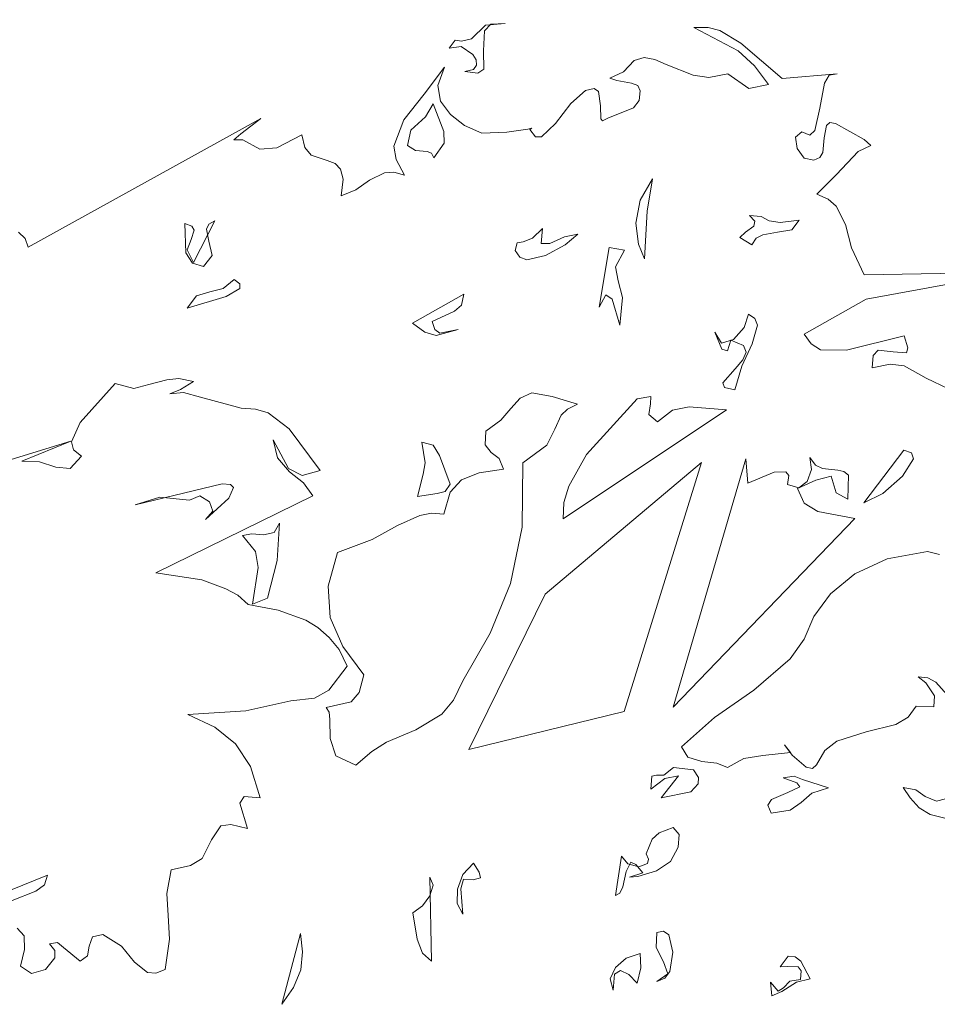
# Model space of a CAD drawing. Header units: millimetres. Extents: x -409347 to -76892, y 286088 to 1850972.
# Tile 16 of 256: x -303484 to -299545, y 427812 to 432039. Entities that reach past the tile are written whole.
import ezdxf

# ---------------------------------------------------------------- set-up
doc = ezdxf.new("R2010")
doc.units = ezdxf.units.MM
doc.linetypes.add('DGN Style 2', pattern=[3.08948, 1.853688, -1.235792])
for name, color, linetype, lineweight in [('a_drzewa 2', 7, 'Continuous', 0), ('A_P_WAND_BET_A_X', 25, 'Continuous', 0), ('A_P_WAND_BET_V_X', 131, 'DGN Style 2', 0)]:
    doc.layers.add(name, color=color, linetype=linetype, lineweight=lineweight)

msp = doc.modelspace()

# ---------------------------------------------------------------- linework, layer by layer
at = {"layer": 'a_drzewa 2'}
for p, q in [((-301544.5, 431957.3), (-301484.9, 432015.3)), ((-301461.8, 432020.2), (-301488.7, 431991.4)), ((-301484.9, 432015.3), (-301400.3, 432022.5)), ((-301400.3, 432022.5), (-301461.8, 432020.2)), ((-301488.7, 431991.4), (-301493.1, 431905.8)), ((-300400, 431905.3), (-300590.9, 432006.6)), ((-300400, 431905.3), (-300590.9, 432006.6)), ((-300590.9, 432006.6), (-300529.1, 432006)), ((-300529.1, 432006), (-300478, 431992.7)), ((-300478, 431992.7), (-300388.2, 431938.7)), ((-301641, 431916.7), (-301614.6, 431951.3)), ((-301614.6, 431951.3), (-301587.8, 431947.7)), ((-301587.8, 431947.7), (-301544.5, 431957.3)), ((-300388.2, 431938.7), (-300210.6, 431786.4)), ((-301588.7, 431924.1), (-301641, 431916.7)), ((-301538.8, 431890.2), (-301588.7, 431924.1)), ((-301525.1, 431867.8), (-301538.8, 431890.2)), ((-301493.1, 431905.8), (-301492.2, 431826.6)), ((-300329.9, 431840.8), (-300400, 431905.3)), ((-301536.2, 431825.8), (-301523.1, 431844.5)), ((-301523.1, 431844.5), (-301525.1, 431867.8)), ((-300891.9, 431816.2), (-300846.1, 431864.2)), ((-300846.1, 431864.2), (-300803.1, 431876.7)), ((-300803.1, 431876.7), (-300758.3, 431868.8)), ((-300758.3, 431868.8), (-300709.4, 431846.6)), ((-300709.4, 431846.6), (-300593.8, 431800.6)), ((-301747.5, 431719.5), (-301660.5, 431835.7)), ((-301660.5, 431835.7), (-301689, 431756.9)), ((-301573.7, 431816.7), (-301536.2, 431825.8)), ((-301517.2, 431809.8), (-301573.7, 431816.7)), ((-301492.2, 431826.6), (-301517.2, 431809.8)), ((-300951.2, 431787.7), (-300891.9, 431816.2)), ((-300593.8, 431800.6), (-300525.5, 431791.8)), ((-300525.5, 431791.8), (-300444.6, 431807.5)), ((-300444.6, 431807.5), (-300354, 431744.7)), ((-300270.1, 431760.7), (-300329.9, 431840.8)), ((-300210.6, 431786.4), (-299974.4, 431806.6)), ((-300009.1, 431800.7), (-300029.7, 431766.6)), ((-299974.4, 431806.6), (-300009.1, 431800.7)), ((-300921, 431778.5), (-300951.2, 431787.7)), ((-300858.3, 431766.2), (-300921, 431778.5)), ((-300831, 431756.8), (-300858.3, 431766.2)), ((-300354, 431744.7), (-300270.1, 431760.7)), ((-300029.7, 431766.6), (-300049.9, 431659.1)), ((-301835, 431609.2), (-301747.5, 431719.5)), ((-301689, 431756.9), (-301677.4, 431690.3)), ((-301118.2, 431679.4), (-301055.4, 431734.7)), ((-301055.4, 431734.7), (-301018, 431743.8)), ((-301018, 431743.8), (-300999.2, 431730.7)), ((-300999.2, 431730.7), (-300991, 431669.7)), ((-300820.3, 431734.2), (-300831, 431756.8)), ((-300825.5, 431692.6), (-300820.3, 431734.2)), ((-301742.2, 431623), (-301708.8, 431678.8)), ((-301708.8, 431678.8), (-301663.3, 431559.3)), ((-301677.4, 431690.3), (-301634.3, 431632.3)), ((-301184.4, 431594.4), (-301118.2, 431679.4)), ((-300849.3, 431661.2), (-300825.5, 431692.6)), ((-301634.3, 431632.3), (-301574.4, 431584.5)), ((-300991, 431669.7), (-300989.2, 431614)), ((-300960.1, 431616.5), (-300849.3, 431661.2)), ((-300049.9, 431659.1), (-300071.1, 431563.3)), ((-303448.4, 431062.7), (-302449.7, 431615.4)), ((-302449.7, 431615.4), (-302535.1, 431549.3)), ((-301878.3, 431496.8), (-301835, 431609.2)), ((-301804.8, 431564.8), (-301742.2, 431623)), ((-301244.1, 431536.4), (-301184.4, 431594.4)), ((-300989.2, 431614), (-300982.6, 431605.7)), ((-300982.6, 431605.7), (-300960.1, 431616.5)), ((-300020.1, 431585.3), (-300006.5, 431598.2)), ((-300006.5, 431598.2), (-299982.6, 431594.3)), ((-299982.6, 431594.3), (-299859.2, 431525.6)), ((-302535.1, 431549.3), (-302565.2, 431523.2)), ((-301819.7, 431498.9), (-301804.8, 431564.8)), ((-301663.3, 431559.3), (-301662, 431509.4)), ((-301574.4, 431584.5), (-301501.1, 431552.6)), ((-301501.1, 431552.6), (-301392.7, 431556)), ((-301392.7, 431556), (-301302.8, 431569.5)), ((-301302.8, 431569.5), (-301285.5, 431574)), ((-301285.5, 431574), (-301293.8, 431567.4)), ((-301293.8, 431567.4), (-301270.6, 431537)), ((-300126.5, 431558.5), (-300153.9, 431535.6)), ((-300092.9, 431543.8), (-300126.5, 431558.5)), ((-300071.1, 431563.3), (-300092.9, 431543.8)), ((-300030.2, 431531.5), (-300020.1, 431585.3)), ((-302565.2, 431523.2), (-302527, 431523.6)), ((-302527, 431523.6), (-302453, 431482.9)), ((-302380.1, 431489.1), (-302273.2, 431545.3)), ((-302273.2, 431545.3), (-302259.8, 431490.6)), ((-301662, 431509.4), (-301706.6, 431446.8)), ((-301270.6, 431537), (-301244.1, 431536.4)), ((-300153.9, 431535.6), (-300146.8, 431486.3)), ((-300036.6, 431469.3), (-300030.2, 431531.5)), ((-299859.2, 431525.6), (-299830.5, 431498.6)), ((-302453, 431482.9), (-302380.1, 431489.1)), ((-302259.8, 431490.6), (-302233.4, 431457.6)), ((-301867.5, 431438.9), (-301878.3, 431496.8)), ((-301785.6, 431478.3), (-301819.7, 431498.9)), ((-301735.3, 431473.8), (-301785.6, 431478.3)), ((-301717, 431466.5), (-301735.3, 431473.8)), ((-301706.6, 431446.8), (-301717, 431466.5)), ((-300146.8, 431486.3), (-300116.8, 431444.8)), ((-300049.4, 431447.6), (-300036.6, 431469.3)), ((-299884.2, 431473.5), (-299978.5, 431374.3)), ((-299830.5, 431498.6), (-299884.2, 431473.5)), ((-302233.4, 431457.6), (-302163.8, 431434.2)), ((-302163.8, 431434.2), (-302130.5, 431422.3)), ((-302130.5, 431422.3), (-302107.8, 431397.8)), ((-301832.3, 431371.4), (-301867.5, 431438.9)), ((-300116.8, 431444.8), (-300074.9, 431436.6)), ((-300074.9, 431436.6), (-300049.4, 431447.6)), ((-302107.8, 431397.8), (-302095.3, 431354.8)), ((-301983.3, 431349.7), (-301918.4, 431381.7)), ((-301918.4, 431381.7), (-301877.6, 431385.2)), ((-301877.6, 431385.2), (-301832.3, 431371.4)), ((-302095.3, 431354.8), (-302103.9, 431283.6)), ((-302041.5, 431309.5), (-301983.3, 431349.7)), ((-300821.2, 431264), (-300767.4, 431356.8)), ((-300767.4, 431356.8), (-300790.7, 431216.7)), ((-299978.5, 431374.3), (-300062.4, 431290.8)), ((-302103.9, 431283.6), (-302041.5, 431309.5)), ((-300839.2, 431165.5), (-300821.2, 431264)), ((-300062.4, 431290.8), (-300013.5, 431268.5)), ((-300013.5, 431268.5), (-299978.7, 431239.2)), ((-300790.7, 431216.7), (-300802.6, 431012.9)), ((-299978.7, 431239.2), (-299939.6, 431160.2)), ((-302737.6, 430997.2), (-302647.1, 431175.4)), ((-302647.1, 431175.4), (-302672.3, 431161.5)), ((-300828.5, 431075.3), (-300839.2, 431165.5)), ((-300351.3, 431198.5), (-300301, 431193.9)), ((-300328.7, 431173.9), (-300351.3, 431198.5)), ((-300332.7, 431153), (-300328.7, 431173.9)), ((-300301, 431193.9), (-300267.1, 431176.3)), ((-300267.1, 431176.3), (-300219.5, 431168.6)), ((-300219.5, 431168.6), (-300138.1, 431178.5)), ((-300138.1, 431178.5), (-300169.8, 431137.6)), ((-303489.2, 431126.8), (-303460.4, 431099.9)), ((-302775.4, 431164.4), (-302745, 431152.3)), ((-302770.5, 431038.5), (-302775.4, 431164.4)), ((-302734.8, 431135.6), (-302749, 431096.1)), ((-302745, 431152.3), (-302734.8, 431135.6)), ((-302672.3, 431161.5), (-302682.3, 431140)), ((-302682.3, 431140), (-302671.9, 431088)), ((-301283.2, 431101.1), (-301239.8, 431143)), ((-301239.8, 431143), (-301246, 431077.8)), ((-300393.2, 431103.8), (-300368.7, 431126.5)), ((-300368.7, 431126.5), (-300332.7, 431153)), ((-300230.6, 431126.5), (-300294.2, 431115.2)), ((-300169.8, 431137.6), (-300230.6, 431126.5)), ((-299939.6, 431160.2), (-299913.4, 431059.6)), ((-303460.4, 431099.9), (-303448.4, 431062.7)), ((-302749, 431096.1), (-302765.7, 431050.6)), ((-302671.9, 431088), (-302657.9, 431027.5)), ((-301358, 431047.7), (-301349.1, 431080.8)), ((-301349.1, 431080.8), (-301323.1, 431085.9)), ((-301323.1, 431085.9), (-301283.2, 431101.1)), ((-301207.8, 431078.2), (-301145.6, 431107)), ((-301145.6, 431107), (-301087.8, 431117.8)), ((-301087.8, 431117.8), (-301142.6, 431072)), ((-300340.6, 431073), (-300393.2, 431103.8)), ((-300322.4, 431101), (-300340.6, 431073)), ((-300294.2, 431115.2), (-300322.4, 431101)), ((-302743.2, 430993.8), (-302770.5, 431038.5)), ((-302765.7, 431050.6), (-302737.6, 430997.2)), ((-301338, 431020), (-301358, 431047.7)), ((-301246, 431077.8), (-301207.8, 431078.2)), ((-301142.6, 431072), (-301226.9, 431026.6)), ((-300996.4, 430805.4), (-300953.7, 431061.7)), ((-300953.7, 431061.7), (-300888, 431049.7)), ((-300888, 431049.7), (-300926.1, 430978.9)), ((-300802.6, 431012.9), (-300828.5, 431075.3)), ((-299913.4, 431059.6), (-299859.4, 430943.8)), ((-302657.9, 431027.5), (-302695, 430980.3)), ((-301307.6, 431007.9), (-301338, 431020)), ((-301226.9, 431026.6), (-301307.6, 431007.9)), ((-302695, 430980.3), (-302743.2, 430993.8)), ((-300926.1, 430978.9), (-300915, 430918.1)), ((-299199.6, 430959.1), (-299850.4, 430838.8)), ((-302610.5, 430884.7), (-302563.9, 430923.9)), ((-302563.9, 430923.9), (-302538.8, 430905.5)), ((-300915, 430918.1), (-300897.1, 430846.2)), ((-299859.4, 430943.8), (-299266.7, 430953.4)), ((-302725.4, 430854.3), (-302668, 430870.9)), ((-302668, 430870.9), (-302610.5, 430884.7)), ((-302539.9, 430884.8), (-302598.7, 430850.4)), ((-302538.8, 430905.5), (-302539.9, 430884.8)), ((-302764.9, 430801), (-302725.4, 430854.3)), ((-302598.7, 430850.4), (-302764.9, 430801)), ((-301798.6, 430736.7), (-301577.1, 430861.4)), ((-301577.1, 430861.4), (-301587.7, 430813.5)), ((-300968.6, 430857.7), (-300996.4, 430805.4)), ((-300940.6, 430839.5), (-300968.6, 430857.7)), ((-300907.5, 430727.8), (-300940.6, 430839.5)), ((-300897.1, 430846.2), (-300907.5, 430727.8)), ((-299850.4, 430838.8), (-300116.8, 430689.6)), ((-301617.8, 430787.4), (-301714, 430744)), ((-301587.7, 430813.5), (-301617.8, 430787.4)), ((-301714, 430744), (-301702.2, 430709.7)), ((-300374.8, 430717.5), (-300356.2, 430774.9)), ((-300356.2, 430774.9), (-300328.2, 430756.7)), ((-300328.2, 430756.7), (-300317, 430728.3)), ((-301745.3, 430697.2), (-301798.6, 430736.7)), ((-301702.2, 430709.7), (-301680.3, 430693.9)), ((-301602.3, 430709.4), (-301697.1, 430683.7)), ((-301680.3, 430693.9), (-301602.3, 430709.4)), ((-300420.4, 430666.6), (-300374.8, 430717.5)), ((-300317, 430728.3), (-300339.4, 430647.1)), ((-301697.1, 430683.7), (-301745.3, 430697.2)), ((-300469.7, 430624.2), (-300499.5, 430698)), ((-300499.5, 430698), (-300471.9, 430650.4)), ((-300471.9, 430650.4), (-300420.4, 430666.6)), ((-300431.8, 430662.7), (-300445.6, 430617.4)), ((-300377.1, 430640.9), (-300431.8, 430662.7)), ((-300116.8, 430689.6), (-300086.8, 430648.1)), ((-299934.5, 430620), (-299687.2, 430682.3)), ((-299687.2, 430682.3), (-299671, 430630.8)), ((-300445.6, 430617.4), (-300469.7, 430624.2)), ((-300339.4, 430647.1), (-300384.2, 430552.2)), ((-300365.8, 430612.5), (-300377.1, 430640.9)), ((-300086.8, 430648.1), (-300046.4, 430622.2)), ((-300046.4, 430622.2), (-299934.5, 430620)), ((-299799.4, 430619.8), (-299821, 430597.4)), ((-299734.2, 430613.6), (-299799.4, 430619.8)), ((-299671, 430630.8), (-299678, 430609.6)), ((-300412.6, 430540.9), (-300380.6, 430578.9)), ((-300380.6, 430578.9), (-300365.8, 430612.5)), ((-299821, 430597.4), (-299825.2, 430544.2)), ((-299678, 430609.6), (-299734.2, 430613.6)), ((-300466.2, 430480.5), (-300412.6, 430540.9)), ((-300384.2, 430552.2), (-300413.6, 430449.7)), ((-299825.2, 430544.2), (-299747.2, 430559.6)), ((-299747.2, 430559.6), (-299687.9, 430553)), ((-299687.9, 430553), (-299592.2, 430499.5)), ((-302853.2, 430493.7), (-302930.7, 430472.4)), ((-302800.7, 430498.2), (-302853.2, 430493.7)), ((-302737.9, 430485.9), (-302800.7, 430498.2)), ((-299592.2, 430499.5), (-299497.3, 430454.7)), ((-303075.1, 430477.6), (-303225.3, 430309.1)), ((-302993.9, 430455.2), (-303075.1, 430477.6)), ((-302930.7, 430472.4), (-302993.9, 430455.2)), ((-302839.2, 430433.2), (-302793.8, 430451.8)), ((-302793.8, 430451.8), (-302737.9, 430485.9)), ((-300458.6, 430460.6), (-300466.2, 430480.5)), ((-300413.6, 430449.7), (-300458.6, 430460.6)), ((-302780.9, 430438.2), (-302839.2, 430433.2)), ((-302708.6, 430417.9), (-302780.9, 430438.2)), ((-302534.2, 430371.1), (-302708.6, 430417.9)), ((-301376.4, 430370.3), (-301336.2, 430414.9)), ((-301336.2, 430414.9), (-301285.2, 430436.9)), ((-301285.2, 430436.9), (-301198.6, 430420.8)), ((-301198.6, 430420.8), (-301090.1, 430388.9)), ((-301050.9, 430171.9), (-300833.4, 430410.9)), ((-300833.4, 430410.9), (-300775.6, 430421.7)), ((-300775.6, 430421.7), (-300775.7, 430389.4)), ((-302472.2, 430367.6), (-302534.2, 430371.1)), ((-302417.9, 430351.7), (-302472.2, 430367.6)), ((-301419.1, 430319.6), (-301376.4, 430370.3)), ((-301132.3, 430367.7), (-301159.5, 430341.8)), ((-300450.4, 430364.3), (-301150.7, 429896)), ((-301090.1, 430388.9), (-301132.3, 430367.7)), ((-300775.7, 430389.4), (-300783.6, 430344.6)), ((-300745.6, 430312.6), (-300682.3, 430362.1)), ((-300682.3, 430362.1), (-300610.1, 430377.1)), ((-300610.1, 430377.1), (-300450.4, 430364.3)), ((-302326.9, 430283.1), (-302417.9, 430351.7)), ((-301482.7, 430273.1), (-301419.1, 430319.6)), ((-301159.5, 430341.8), (-301186.6, 430280.8)), ((-300783.6, 430344.6), (-300745.6, 430312.6)), ((-303225.3, 430309.1), (-303262.3, 430226.6)), ((-302194, 430103.5), (-302326.9, 430283.1)), ((-301186.6, 430280.8), (-301221.9, 430213.1)), ((-302377.9, 430158.3), (-302396.3, 430236)), ((-302396.3, 430236), (-302329.9, 430112.4)), ((-301486.5, 430214), (-301482.7, 430273.1)), ((-303265.4, 430229.2), (-303869.7, 430045.3)), ((-303475.5, 430143.7), (-303265.4, 430229.2)), ((-303262.3, 430226.6), (-303253.4, 430192.1)), ((-301757.8, 430226), (-301709.7, 430212.5)), ((-301744.3, 430136.1), (-301757.8, 430226)), ((-301709.7, 430212.5), (-301682.3, 430167.8)), ((-301460.1, 430181), (-301486.5, 430214)), ((-301221.9, 430213.1), (-301324.1, 430136.8)), ((-303218.9, 430165.6), (-303267.1, 430111.6)), ((-303253.4, 430192.1), (-303218.9, 430165.6)), ((-302325.7, 430098.1), (-302377.9, 430158.3)), ((-301682.3, 430167.8), (-301636.6, 430045.4)), ((-301425.6, 430154.5), (-301460.1, 430181)), ((-301407, 430109.1), (-301425.6, 430154.5)), ((-301127.5, 430036.1), (-301050.9, 430171.9)), ((-300679, 429087.2), (-300367.7, 430154)), ((-300367.7, 430154), (-300358.7, 430048.9)), ((-300084.6, 430107.7), (-300092, 430159.9)), ((-300092, 430159.9), (-300068.6, 430126.7)), ((-299860.9, 429965.2), (-299689.3, 430191.4)), ((-299647.8, 430153.9), (-299694.4, 430079.4)), ((-299689.3, 430191.4), (-299655.9, 430179.6)), ((-299655.9, 430179.6), (-299647.8, 430153.9)), ((-303399, 430141.4), (-303475.5, 430143.7)), ((-303329.4, 430118), (-303399, 430141.4)), ((-303267.1, 430111.6), (-303329.4, 430118)), ((-302329.9, 430112.4), (-302271.5, 430082.2)), ((-301751.9, 430088.4), (-301744.3, 430136.1)), ((-301511.5, 430094.3), (-301407, 430109.1)), ((-301324.1, 430136.8), (-301326.9, 429860.3)), ((-301228.8, 429572), (-300557.3, 430137.7)), ((-300557.3, 430137.7), (-300889, 429069.2)), ((-300068.6, 430126.7), (-300038, 430111.7)), ((-300038, 430111.7), (-299972.8, 430105.5)), ((-302265.8, 430050.3), (-302325.7, 430098.1)), ((-302271.5, 430082.2), (-302194, 430103.5)), ((-301776, 429992.3), (-301751.9, 430088.4)), ((-301588.2, 430064.2), (-301511.5, 430094.3)), ((-300358.7, 430048.9), (-300245.3, 430096.9)), ((-300245.3, 430096.9), (-300195.5, 430098.2)), ((-300195.5, 430098.2), (-300182.3, 430081.7)), ((-300182.3, 430081.7), (-300187.8, 430043)), ((-300103.7, 430056.1), (-300084.6, 430107.7)), ((-300000, 430079.6), (-300066, 430062.2)), ((-299979.1, 430008), (-300000, 430079.6)), ((-299972.8, 430105.5), (-299945.8, 430099)), ((-299945.8, 430099), (-299926.8, 430083)), ((-299926.8, 430083), (-299929.7, 429979.9)), ((-299694.4, 430079.4), (-299779, 430004.5)), ((-302989.4, 429956.1), (-302615.2, 430046.9)), ((-302615.2, 430046.9), (-302579.7, 430044)), ((-302566.7, 430030.4), (-302586.3, 429984.7)), ((-302579.7, 430044), (-302566.7, 430030.4)), ((-302225.8, 429995), (-302265.8, 430050.3)), ((-301636.6, 430045.4), (-301657.4, 430014.2)), ((-301636.5, 430010.1), (-301588.2, 430064.2)), ((-301148, 429966.7), (-301127.5, 430036.1)), ((-300187.8, 430043), (-300139.6, 430029.5)), ((-300066, 430062.2), (-300145.2, 430026.1)), ((-300145.2, 430026.1), (-300116.4, 429963.9)), ((-300139.6, 430029.5), (-300103.7, 430056.1)), ((-302883.4, 429988.7), (-302989.4, 429956.1)), ((-302899.7, 429664.1), (-302225.8, 429995)), ((-302756, 429976.1), (-302883.4, 429988.7)), ((-302710.6, 429994.6), (-302756, 429976.1)), ((-302670.2, 429968.7), (-302710.6, 429994.6)), ((-302586.3, 429984.7), (-302687.3, 429893.8)), ((-301691.9, 430005.4), (-301776, 429992.3)), ((-301657.4, 430014.2), (-301691.9, 430005.4)), ((-301663.8, 429916.7), (-301636.5, 430010.1)), ((-299929.7, 429979.9), (-299979.1, 430008)), ((-299779, 430004.5), (-299860.9, 429965.2)), ((-302655, 429928.9), (-302670.2, 429968.7)), ((-301150.7, 429896), (-301148, 429966.7)), ((-300116.4, 429963.9), (-300057.5, 429927.8)), ((-302687.3, 429893.8), (-302655, 429928.9)), ((-301862.3, 429867.4), (-301766.1, 429910.9)), ((-301766.1, 429910.9), (-301717, 429921)), ((-301717, 429921), (-301663.8, 429916.7)), ((-299899.1, 429897.3), (-300679, 429087.2)), ((-300057.5, 429927.8), (-299899.1, 429897.3)), ((-302391.5, 429836.8), (-302368.5, 429877)), ((-302368.5, 429877), (-302378.4, 429717.5)), ((-301971.8, 429808.1), (-301862.3, 429867.4)), ((-301326.9, 429860.3), (-301376.7, 429618.1)), ((-302528.6, 429825.1), (-302488, 429831.5)), ((-302472.8, 429756.4), (-302528.6, 429825.1)), ((-302488, 429831.5), (-302437.7, 429827)), ((-302437.7, 429827), (-302391.5, 429836.8)), ((-302119.8, 429751.4), (-301971.8, 429808.1)), ((-302461, 429686.9), (-302472.8, 429756.4)), ((-302160.3, 429606.9), (-302119.8, 429751.4)), ((-299587.4, 429756.5), (-299760.9, 429724)), ((-299536.3, 429743.2), (-299587.4, 429756.5)), ((-302485.6, 429529.1), (-302461, 429686.9)), ((-302378.4, 429717.5), (-302420.3, 429555.2)), ((-299760.9, 429724), (-299899.3, 429659.3)), ((-302703.2, 429633.9), (-302899.7, 429664.1)), ((-299899.3, 429659.3), (-300003.7, 429573.9)), ((-302600.1, 429595.7), (-302703.2, 429633.9)), ((-302151.7, 429472.4), (-302160.3, 429606.9)), ((-301376.7, 429618.1), (-301464.3, 429404.9)), ((-302547.7, 429567.8), (-302600.1, 429595.7)), ((-302503.1, 429527.6), (-302547.7, 429567.8)), ((-301556.8, 428906.3), (-301228.8, 429572)), ((-300003.7, 429573.9), (-300074.7, 429476.8)), ((-302374.7, 429503.3), (-302503.1, 429527.6)), ((-302420.3, 429555.2), (-302485.6, 429529.1)), ((-302256.5, 429460.5), (-302374.7, 429503.3)), ((-300074.7, 429476.8), (-300116.3, 429379.2)), ((-302203.9, 429429.8), (-302256.5, 429460.5)), ((-302097, 429347.8), (-302151.7, 429472.4)), ((-302156.1, 429386.8), (-302203.9, 429429.8)), ((-301464.3, 429404.9), (-301582, 429200.9)), ((-302113.5, 429334.7), (-302156.1, 429386.8)), ((-302007.2, 429226.2), (-302097, 429347.8)), ((-300116.3, 429379.2), (-300176.7, 429294.7)), ((-302078.1, 429264.2), (-302113.5, 429334.7)), ((-302157.3, 429160.5), (-302078.1, 429264.2)), ((-300176.7, 429294.7), (-300332.7, 429160.9)), ((-302027.3, 429151), (-302007.2, 429226.2)), ((-301582, 429200.9), (-301621.9, 429118.2)), ((-299594.9, 429191.7), (-299626.6, 429218.4)), ((-299626.6, 429218.4), (-299585, 429213.1)), ((-299557.8, 429136.1), (-299594.9, 429191.7)), ((-299585, 429213.1), (-299551.1, 429195.4)), ((-299551.1, 429195.4), (-299502.4, 429140.8)), ((-302219, 429125.8), (-302157.3, 429160.5)), ((-302061.9, 429109.9), (-302027.3, 429151)), ((-300332.7, 429160.9), (-300501.9, 429043.6)), ((-299559.7, 429088.9), (-299557.8, 429136.1)), ((-302514.1, 429071.2), (-302320.9, 429114.2)), ((-302320.9, 429114.2), (-302219, 429125.8)), ((-302168.6, 429086.1), (-302061.9, 429109.9)), ((-301621.9, 429118.2), (-301672.6, 429058)), ((-302762.5, 429055.8), (-302514.1, 429071.2)), ((-302646.2, 429001.1), (-302762.5, 429055.8)), ((-302155.2, 429066.6), (-302168.6, 429086.1)), ((-302152.4, 429034.6), (-302155.2, 429066.6)), ((-301672.6, 429058), (-301784.3, 428989.7)), ((-300889, 429069.2), (-301556.8, 428906.3)), ((-299670.4, 429044.2), (-299636.2, 429091.2)), ((-299636.2, 429091.2), (-299559.7, 429088.9)), ((-302151.3, 428952.4), (-302152.4, 429034.6)), ((-300501.9, 429043.6), (-300643.8, 428916.8)), ((-299850.2, 428981.8), (-299723.6, 429013.2)), ((-299723.6, 429013.2), (-299670.4, 429044.2)), ((-302557.7, 428929.4), (-302646.2, 429001.1)), ((-301784.3, 428989.7), (-301909.1, 428937.8)), ((-299976, 428941.6), (-299850.2, 428981.8)), ((-302493.6, 428832), (-302557.7, 428929.4)), ((-302127.3, 428878), (-302151.3, 428952.4)), ((-301909.1, 428937.8), (-301973.2, 428897.1)), ((-300174.6, 428892.3), (-300200.9, 428925.3)), ((-300200.9, 428925.3), (-300167.7, 428881.2)), ((-300028.5, 428901.9), (-299976, 428941.6)), ((-301973.2, 428897.1), (-302041.6, 428838.4)), ((-300643.8, 428916.8), (-300616.5, 428872.1)), ((-300293.9, 428879.2), (-300174.6, 428892.3)), ((-300064.3, 428840.1), (-300028.5, 428901.9)), ((-302041.6, 428838.4), (-302127.3, 428878)), ((-300616.5, 428872.1), (-300556.2, 428853.8)), ((-300556.2, 428853.8), (-300491, 428847.6)), ((-300491, 428847.6), (-300445.3, 428828)), ((-300445.3, 428828), (-300375.1, 428866.4)), ((-300375.1, 428866.4), (-300293.9, 428879.2)), ((-300167.7, 428881.2), (-300107.6, 428830.5)), ((-300080.6, 428824), (-300064.3, 428840.1)), ((-302452.7, 428697.4), (-302493.6, 428832)), ((-300718.7, 428795.8), (-300677.4, 428828.7)), ((-300677.4, 428828.7), (-300591.4, 428818.5)), ((-300591.4, 428818.5), (-300570.9, 428785)), ((-300107.6, 428830.5), (-300080.6, 428824)), ((-300775.2, 428735.2), (-300771.2, 428791.3)), ((-300714.5, 428781.5), (-300775.2, 428735.2)), ((-300771.2, 428791.3), (-300751, 428796)), ((-300751, 428796), (-300718.7, 428795.8)), ((-300730.9, 428697.8), (-300656.7, 428792.3)), ((-300656.7, 428792.3), (-300714.5, 428781.5)), ((-300571.5, 428758.5), (-300603.8, 428723.4)), ((-300570.9, 428785), (-300571.5, 428758.5)), ((-300206.4, 428783.8), (-300160, 428790.7)), ((-300148.8, 428762.3), (-300206.4, 428783.8)), ((-300160, 428790.7), (-300123.5, 428776.2)), ((-300135.6, 428745.8), (-300148.8, 428762.3)), ((-300123.5, 428776.2), (-300011.8, 428741.7)), ((-300603.8, 428723.4), (-300730.9, 428697.8)), ((-300257.3, 428691.3), (-300186.3, 428720.9)), ((-300186.3, 428720.9), (-300135.6, 428745.8)), ((-300083.3, 428718), (-300129.8, 428678.7)), ((-300011.8, 428741.7), (-300083.3, 428718)), ((-299691.6, 428742.7), (-299637.9, 428732.6)), ((-299661.4, 428698.2), (-299691.6, 428742.7)), ((-299637.9, 428732.6), (-299597.2, 428703.7)), ((-302538.9, 428675.3), (-302520.8, 428703.3)), ((-302506.1, 428566.5), (-302538.9, 428675.3)), ((-302520.8, 428703.3), (-302452.7, 428697.4)), ((-300272.8, 428666.5), (-300257.3, 428691.3)), ((-300129.8, 428678.7), (-300176.9, 428645.3)), ((-299622.4, 428654.6), (-299661.4, 428698.2)), ((-299597.2, 428703.7), (-299548.5, 428684.4)), ((-299548.5, 428684.4), (-299476.6, 428702.3)), ((-300258.1, 428632.5), (-300272.8, 428666.5)), ((-300176.9, 428645.3), (-300258.1, 428632.5)), ((-299575.9, 428626.2), (-299622.4, 428654.6)), ((-299512.9, 428611), (-299575.9, 428626.2)), ((-302660.6, 428518), (-302621.6, 428577.2)), ((-302621.6, 428577.2), (-302578.1, 428583.8)), ((-302578.1, 428583.8), (-302506.1, 428566.5)), ((-300768.7, 428521.2), (-300738.6, 428547.3)), ((-300738.6, 428547.3), (-300678.8, 428570.1)), ((-300678.8, 428570.1), (-300652.7, 428540)), ((-302700.8, 428438.2), (-302660.6, 428518)), ((-300795.5, 428457.2), (-300768.7, 428521.2)), ((-300652.7, 428540), (-300657, 428486.7)), ((-300657, 428486.7), (-300689.9, 428425.1)), ((-302751.1, 428407.4), (-302700.8, 428438.2)), ((-301581.3, 428369.4), (-301535.5, 428417.4)), ((-301535.5, 428417.4), (-301511.6, 428378.3)), ((-300927.1, 428278.5), (-300900.5, 428448.2)), ((-300900.5, 428448.2), (-300874.2, 428415.2)), ((-300860.1, 428422.3), (-300880.2, 428382.4)), ((-300838.7, 428412.4), (-300860.1, 428422.3)), ((-300784.8, 428434.6), (-300795.5, 428457.2)), ((-300789.1, 428416.6), (-300784.8, 428434.6)), ((-300689.9, 428425.1), (-300751.1, 428384.6)), ((-302852.4, 428287.1), (-302834.7, 428388.5)), ((-302834.7, 428388.5), (-302751.1, 428407.4)), ((-301511.6, 428378.3), (-301506.7, 428355.2)), ((-300880.2, 428382.4), (-300895.1, 428316.5)), ((-300874.2, 428415.2), (-300826, 428401.7)), ((-300866.3, 428357.1), (-300809.2, 428376.7)), ((-300809.2, 428376.7), (-300838.7, 428412.4)), ((-300751.1, 428384.6), (-300831.3, 428360.1)), ((-300826, 428401.7), (-300789.1, 428416.6)), ((-303694, 428232.7), (-303364.6, 428366.7)), ((-303364.6, 428366.7), (-303378.6, 428324.4)), ((-301724.3, 428357.2), (-301716.9, 427996.4)), ((-301709.6, 428323.2), (-301724.3, 428357.2)), ((-301605.3, 428305.7), (-301581.3, 428369.4)), ((-301579.6, 428349), (-301590.7, 428306.9)), ((-301538.3, 428346.7), (-301579.6, 428349)), ((-301506.7, 428355.2), (-301538.3, 428346.7)), ((-300831.3, 428360.1), (-300866.3, 428357.1)), ((-303414.6, 428297.8), (-303516.8, 428256.7)), ((-303378.6, 428324.4), (-303414.6, 428297.8)), ((-301723.4, 428277.9), (-301709.6, 428323.2)), ((-301605.9, 428243.9), (-301605.3, 428305.7)), ((-301590.7, 428306.9), (-301581.4, 428199)), ((-300895.1, 428316.5), (-300907.5, 428289)), ((-302847.4, 428193.5), (-302852.4, 428287.1)), ((-301754.9, 428234.1), (-301723.4, 428277.9)), ((-300907.5, 428289), (-300927.1, 428278.5)), ((-301796.4, 428204.1), (-301754.9, 428234.1)), ((-301581.4, 428199), (-301605.9, 428243.9)), ((-302841.6, 428091.2), (-302847.4, 428193.5)), ((-301777.9, 428091.1), (-301796.4, 428204.1)), ((-303494.9, 428138.1), (-303465.7, 428105.3)), ((-300749.1, 428120.4), (-300720.1, 428125.8)), ((-300720.1, 428125.8), (-300698.2, 428110)), ((-303465.7, 428105.3), (-303463.6, 428046.8)), ((-303185.8, 428061.7), (-303171.5, 428101.1)), ((-303171.5, 428101.1), (-303128.2, 428110.7)), ((-303128.2, 428110.7), (-303047.7, 428061.8)), ((-302859.7, 427960.3), (-302841.6, 428091.2)), ((-302359.3, 427812.2), (-302279.5, 428115.8)), ((-302279.5, 428115.8), (-302269.9, 428037.2)), ((-301755.1, 428031.3), (-301777.9, 428091.1)), ((-300752.3, 428055.4), (-300749.1, 428120.4)), ((-300698.2, 428110), (-300680.1, 428035.2)), ((-303463.6, 428046.8), (-303481, 427974.8)), ((-303356.9, 428070.6), (-303322.2, 428076.5)), ((-303334, 428043.2), (-303356.9, 428070.6)), ((-303334.2, 428010.8), (-303334, 428043.2)), ((-303322.2, 428076.5), (-303296.8, 428055.2)), ((-303296.8, 428055.2), (-303224.3, 427996.7)), ((-303193.9, 428019.9), (-303185.8, 428061.7)), ((-303047.7, 428061.8), (-302991.8, 427993.1)), ((-302269.9, 428037.2), (-302278, 427960.2)), ((-300720.6, 427993.5), (-300752.3, 428055.4)), ((-303374, 427960.4), (-303334.2, 428010.8)), ((-303224.3, 427996.7), (-303193.9, 428019.9)), ((-301716.9, 427996.4), (-301755.1, 428031.3)), ((-300927.2, 427970), (-300880.6, 428009.2)), ((-300880.6, 428009.2), (-300820.6, 428029)), ((-300820.6, 428029), (-300818.3, 427967.5)), ((-300680.1, 428035.2), (-300693.5, 427951.8)), ((-300219.2, 427971.8), (-300185, 428018.8)), ((-300185, 428018.8), (-300155.4, 428015.4)), ((-300155.4, 428015.4), (-300130.3, 427997)), ((-300130.3, 427997), (-300091.5, 427921)), ((-303481, 427974.8), (-303434.2, 427943.5)), ((-303434.2, 427943.5), (-303374, 427960.4)), ((-302991.8, 427993.1), (-302935.1, 427948)), ((-302899.6, 427945.2), (-302859.7, 427960.3)), ((-302278, 427960.2), (-302309.6, 427884)), ((-300949.4, 427921), (-300927.2, 427970)), ((-300905.5, 427957.1), (-300930.5, 427940.3)), ((-300868.8, 427939.7), (-300905.5, 427957.1)), ((-300818.3, 427967.5), (-300833.2, 427901.6)), ((-300701.5, 427942.3), (-300720.6, 427993.5)), ((-300190, 427974.3), (-300219.2, 427971.8)), ((-300142.9, 427972.4), (-300190, 427974.3)), ((-300129.7, 427955.9), (-300142.9, 427972.4)), ((-300132.3, 427917.5), (-300129.7, 427955.9)), ((-302935.1, 427948), (-302899.6, 427945.2)), ((-300936.4, 427872.2), (-300949.4, 427921)), ((-300930.5, 427940.3), (-300936.4, 427872.2)), ((-300833.2, 427901.6), (-300868.8, 427939.7)), ((-300748.6, 427908.8), (-300701.5, 427942.3)), ((-300714.6, 427923.5), (-300748.6, 427908.8)), ((-300693.5, 427951.8), (-300714.6, 427923.5)), ((-300205.6, 427881.8), (-300178.7, 427910.6)), ((-300178.7, 427910.6), (-300132.3, 427917.5)), ((-300091.5, 427921), (-300149, 427907.3)), ((-302309.6, 427884), (-302359.3, 427812.2)), ((-300255.6, 427848.2), (-300260.6, 427906.5)), ((-300260.6, 427906.5), (-300228, 427868.2)), ((-300228, 427868.2), (-300205.6, 427881.8)), ((-300149, 427907.3), (-300213.1, 427866.5)), ((-300213.1, 427866.5), (-300255.6, 427848.2))]:
    msp.add_line(p, q, dxfattribs=at)
at = {"layer": 'A_P_WAND_BET_A_X', "ltscale": 0.01}
msp.add_3dface([(-409346.6, 1850971.6), (-87526.5, 1850971.6), (-87526.5, 286087.9), (-409346.6, 286087.9)], dxfattribs=at)
at = {"layer": 'A_P_WAND_BET_V_X'}
msp.add_3dface([(-346399.5, 477353.8), (-346399.5, 342353.8), (-171399.5, 342353.8), (-171399.5, 477353.8)], dxfattribs=at)

doc.saveas('drawing.dxf')
